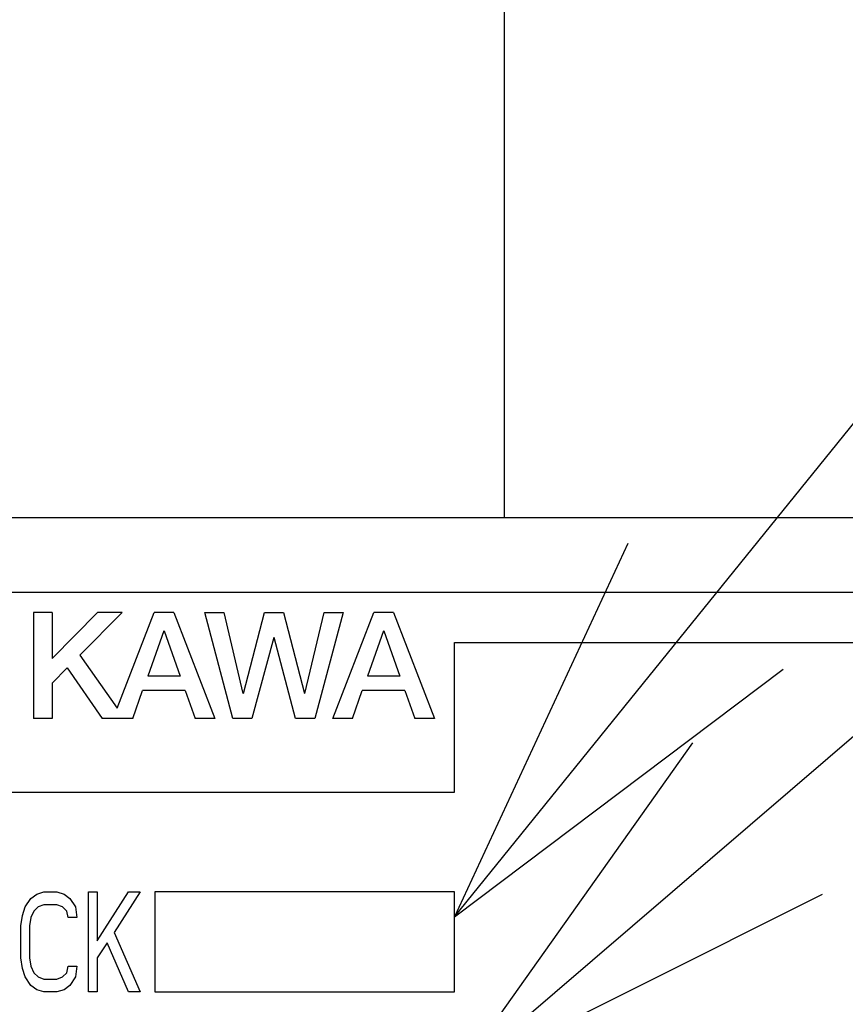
# Model space of a CAD drawing. Extents: x 123 to 1619, y 128 to 1105.
# Tile 25 of 33: x 975 to 992, y 812 to 832. Entities that reach past the tile are written whole.
import ezdxf

# ---------------------------------------------------------------- set-up
doc = ezdxf.new("R2010")
doc.units = 0
doc.header["$LTSCALE"] = 92.4
for name, color, linetype in [('ALL_CURVE', 7, 'CONTINUOUS'), ('ALL_FEATURES', 7, 'CONTINUOUS'), ('ALL_NOTE', 7, 'CONTINUOUS')]:
    doc.layers.add(name, color=color, linetype=linetype)

msp = doc.modelspace()

# ---------------------------------------------------------------- linework, layer by layer
at = {"layer": 'ALL_CURVE', "color": 4, "linetype": 'CONTINUOUS'}
for p, q in [((1003, 820.5), (966, 820.5)), ((984, 816.5), (984, 819.5)), ((984, 819.5), (1003, 819.5)), ((966, 816.5), (984, 816.5)), ((975.631, 814.457), (975.775, 814.5)), ((975.775, 814.5), (976.034, 814.5)), ((976.034, 814.5), (976.178, 814.457)), ((976.666, 812.5), (976.666, 814.5)), ((976.666, 814.5), (976.839, 814.5)), ((976.839, 813.521), (977.471, 814.5)), ((976.839, 814.5), (976.839, 813.521)), ((977.701, 814.5), (977.184, 813.691)), ((977.471, 814.5), (977.701, 814.5)), ((978, 814.5), (978, 812.5)), ((984, 814.5), (978, 814.5)), ((984, 812.5), (984, 814.5)), ((975.401, 814.202), (975.516, 814.372)), ((975.516, 814.372), (975.631, 814.457)), ((976.178, 814.457), (976.293, 814.372)), ((976.293, 814.372), (976.407, 814.202)), ((975.344, 814.032), (975.401, 814.202)), ((975.574, 814.117), (975.516, 813.989)), ((975.66, 814.202), (975.574, 814.117)), ((975.775, 814.245), (975.66, 814.202)), ((976.034, 814.245), (975.775, 814.245)), ((976.149, 814.202), (976.034, 814.245)), ((976.235, 814.117), (976.149, 814.202)), ((976.264, 813.989), (976.235, 814.117)), ((976.407, 814.202), (976.436, 813.989)), ((975.315, 813.819), (975.344, 814.032)), ((975.516, 813.989), (975.487, 813.819)), ((976.436, 813.989), (976.264, 813.989)), ((975.315, 813.181), (975.315, 813.819)), ((975.487, 813.819), (975.487, 813.181)), ((977.184, 813.691), (977.701, 812.5)), ((977.04, 813.479), (976.839, 813.181)), ((977.471, 812.5), (977.04, 813.479)), ((975.344, 812.968), (975.315, 813.181)), ((975.487, 813.181), (975.516, 813.011)), ((976.839, 813.181), (976.839, 812.5)), ((975.401, 812.798), (975.344, 812.968)), ((975.516, 813.011), (975.574, 812.883)), ((976.235, 812.883), (976.264, 813.011)), ((976.264, 813.011), (976.436, 813.011)), ((976.436, 813.011), (976.407, 812.798)), ((975.516, 812.628), (975.401, 812.798)), ((975.574, 812.883), (975.66, 812.798)), ((975.66, 812.798), (975.775, 812.755)), ((975.775, 812.755), (976.034, 812.755)), ((976.034, 812.755), (976.149, 812.798)), ((976.149, 812.798), (976.235, 812.883)), ((976.407, 812.798), (976.293, 812.628)), ((975.631, 812.543), (975.516, 812.628)), ((975.775, 812.5), (975.631, 812.543)), ((976.034, 812.5), (975.775, 812.5)), ((976.178, 812.543), (976.034, 812.5)), ((976.293, 812.628), (976.178, 812.543)), ((976.839, 812.5), (976.666, 812.5)), ((977.701, 812.5), (977.471, 812.5)), ((978, 812.5), (984, 812.5))]:
    msp.add_line(p, q, dxfattribs=at)
at = {"layer": 'ALL_FEATURES', "color": 7, "linetype": 'CONTINUOUS'}
for p, q in [((985, 822), (985, 834)), ((835, 822), (1005, 822)), ((975.567, 820.1), (975.567, 817.975)), ((975.939, 820.1), (975.567, 820.1)), ((976.852, 820.1), (975.939, 819.181)), ((975.939, 820.1), (975.939, 819.181)), ((977.345, 820.1), (976.493, 819.243)), ((977.345, 820.1), (976.852, 820.1)), ((977.241, 818.181), (977.982, 820.1)), ((978.379, 820.1), (977.982, 820.1)), ((978.379, 820.1), (979.2, 817.975)), ((979.559, 817.975), (978.996, 820.1)), ((978.996, 820.1), (979.377, 820.1)), ((979.377, 820.1), (979.763, 818.475)), ((979.77, 818.475), (980.193, 820.1)), ((980.193, 820.1), (980.572, 820.1)), ((980.572, 820.1), (980.995, 818.475)), ((981.002, 818.476), (981.388, 820.1)), ((981.77, 820.1), (981.203, 817.975)), ((981.388, 820.1), (981.77, 820.1)), ((981.562, 817.975), (982.383, 820.1)), ((982.779, 820.1), (982.383, 820.1)), ((982.779, 820.1), (983.6, 817.975)), ((978.177, 819.733), (977.854, 818.821)), ((978.184, 819.733), (978.506, 818.821)), ((980.38, 819.6), (979.943, 817.975)), ((980.817, 817.975), (980.386, 819.6)), ((982.577, 819.733), (982.254, 818.821)), ((982.585, 819.733), (982.906, 818.821)), ((976.493, 819.243), (977.241, 818.181)), ((976.24, 818.988), (975.939, 818.685)), ((976.24, 818.988), (976.939, 817.975)), ((978.506, 818.821), (977.854, 818.821)), ((982.906, 818.821), (982.254, 818.821)), ((975.939, 818.685), (975.939, 817.975)), ((977.555, 817.975), (977.752, 818.534)), ((978.607, 818.534), (977.752, 818.534)), ((978.607, 818.534), (978.804, 817.975)), ((981.955, 817.975), (982.153, 818.534)), ((983.007, 818.534), (982.153, 818.534)), ((983.007, 818.534), (983.204, 817.975)), ((975.939, 817.975), (975.567, 817.975)), ((977.555, 817.975), (976.939, 817.975)), ((979.2, 817.975), (978.804, 817.975)), ((979.943, 817.975), (979.559, 817.975)), ((981.203, 817.975), (980.817, 817.975)), ((981.955, 817.975), (981.562, 817.975)), ((983.6, 817.975), (983.204, 817.975))]:
    msp.add_line(p, q, dxfattribs=at)
at = {"layer": 'ALL_NOTE', "color": 2, "linetype": 'CONTINUOUS'}
for p, q in [((984, 814.001), (1034.5, 876.5)), ((984, 810.763), (1034.5, 854.118))]:
    msp.add_line(p, q, dxfattribs=at)
for points in [[(987.472, 821.48), (984, 814.001), (990.584, 818.966)], [(988.767, 817.491), (984, 810.763), (991.373, 814.457)]]:
    msp.add_lwpolyline(points, dxfattribs=at)

doc.saveas('drawing.dxf')
